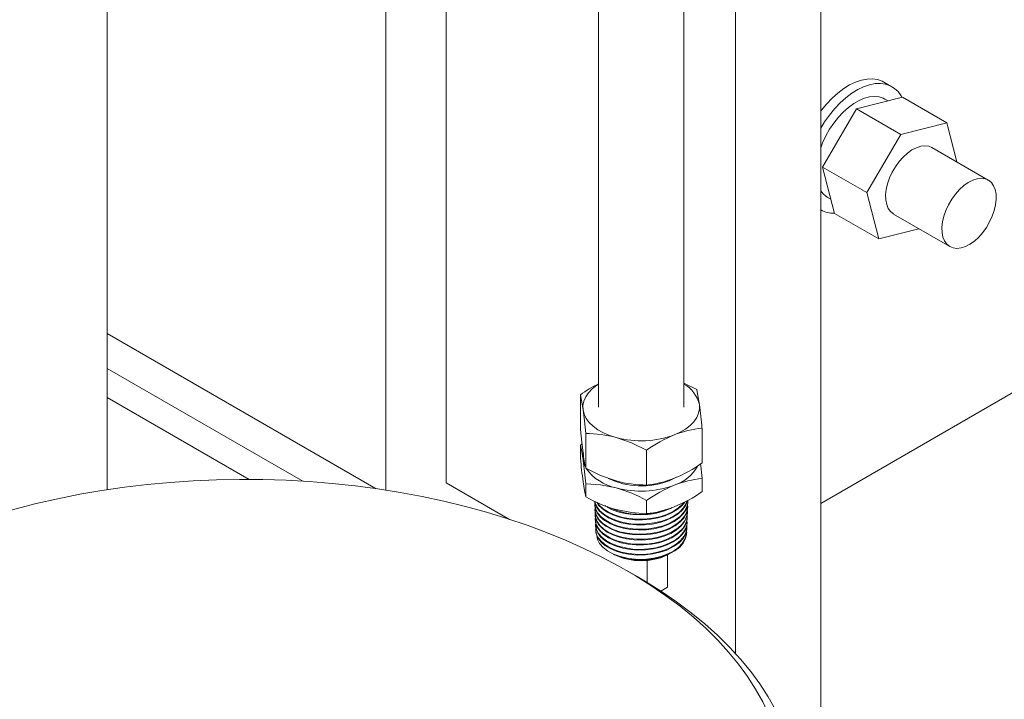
# Model space of a CAD drawing. Header units: millimetres. Extents: x 450 to 25135, y 150 to 17673.
# Tile 139 of 256: x 5165 to 5511, y 11427 to 11666. Entities that reach past the tile are written whole.
import ezdxf

# ---------------------------------------------------------------- set-up
doc = ezdxf.new("R2010")
doc.units = ezdxf.units.MM
doc.linetypes.add('SLD-Centrada-doble', pattern=[12.7, 6.35, -1.27, 1.27, -1.27, 1.27, -1.27])
doc.linetypes.add('SLD-Continua', pattern=[0])
doc.layers.add('COTAS', color=1, linetype='SLD-Continua')
doc.layers.add('OCULTA', color=8, linetype='SLD-Continua')

msp = doc.modelspace()

# ---------------------------------------------------------------- linework, layer by layer
at = {"color": 7, "linetype": 'SLD-Continua', "lineweight": 18, "ltscale": 30}
for p, q in [((5446.63, 11290.71), (5446.63, 11718.21)), ((5416.63, 11700.89), (5416.63, 11443.42)), ((5368.54, 11690.51), (5368.54, 11529.96)), ((5398.54, 11529.96), (5398.54, 11690.45))]:
    msp.add_line(p, q, dxfattribs=at)
at = {"layer": 'COTAS', "linetype": 'SLD-Continua', "lineweight": 18, "ltscale": 30}
for p, q in [((5398.54, 11538.4), (5403.05, 11536.21)), ((5362.18, 11522.1), (5362.18, 11534.35)), ((5364.04, 11508.47), (5364.04, 11520.73)), ((5404.91, 11510.34), (5404.91, 11522.59)), ((5362.71, 11517.01), (5362.18, 11516.66)), ((5362.18, 11516.66), (5362.18, 11512.03)), ((5385.41, 11502.6), (5385.41, 11514.85)), ((5364.04, 11503.03), (5364.04, 11498.4)), ((5404.91, 11504.9), (5404.91, 11500.27)), ((5367.18, 11495.84), (5367.18, 11495.59)), ((5385.41, 11497.16), (5385.41, 11492.52)), ((5399.94, 11496.47), (5399.95, 11496.73)), ((5367.24, 11494.04), (5367.25, 11493.78)), ((5367.31, 11492.23), (5367.32, 11491.98)), ((5399.8, 11492.87), (5399.81, 11493.12)), ((5399.87, 11494.67), (5399.88, 11494.93)), ((5367.38, 11490.43), (5367.39, 11490.18)), ((5399.66, 11489.26), (5399.67, 11489.52)), ((5399.73, 11491.07), (5399.74, 11491.32)), ((5367.45, 11488.63), (5367.46, 11488.38)), ((5367.52, 11486.83), (5367.53, 11486.57)), ((5399.52, 11485.66), (5399.53, 11485.91)), ((5399.59, 11487.46), (5399.6, 11487.72)), ((5373.11, 11478.61), (5373.88, 11478.22)), ((5373.99, 11478.16), (5374.18, 11478.07))]:
    msp.add_line(p, q, dxfattribs=at)
at = {"layer": 'COTAS', "linetype": 'SLD-Continua', "lineweight": 18, "ltscale": 30, "flags": 128}
for points in [[(5368.54, 11538.03), (5367.95, 11537.65), (5366.35, 11536.41), (5365.04, 11535.06), (5364.05, 11533.62), (5363.39, 11532.12), (5363.07, 11530.58), (5363.11, 11529.03)], [(5403.05, 11536.21), (5403.5, 11533.96), (5403.98, 11530.9)], [(5395.16, 11520.21), (5397.27, 11521.17), (5399.14, 11522.28), (5400.74, 11523.52), (5402.05, 11524.87), (5403.04, 11526.31), (5403.7, 11527.81), (5404.02, 11529.35), (5403.98, 11530.9)], [(5363.11, 11529.03), (5363.49, 11527.5), (5364.22, 11526.01), (5365.28, 11524.59), (5366.65, 11523.26), (5368.31, 11522.04), (5370.23, 11520.96), (5372.38, 11520.04), (5374.72, 11519.28)], [(5364.04, 11520.73), (5363.58, 11525.15), (5363.11, 11529.03)], [(5362.18, 11522.1), (5362.63, 11517.68), (5363.11, 11513.79)], [(5362.18, 11516.66), (5362.63, 11514.4), (5363.11, 11511.34)], [(5385.41, 11514.85), (5380.17, 11517.37), (5374.72, 11519.28)], [(5363.24, 11513.93), (5363.07, 11512.89), (5363.11, 11511.34)], [(5363.11, 11511.34), (5363.49, 11509.81), (5363.74, 11509.21)], [(5404.91, 11504.9), (5404.46, 11509.32), (5404.37, 11509.99)], [(5364.04, 11508.47), (5369.27, 11505.95), (5374.72, 11504.04)], [(5364.04, 11498.4), (5363.58, 11500.66), (5363.11, 11503.72)], [(5364.04, 11503.03), (5369.27, 11502.68), (5374.72, 11501.59)], [(5367.25, 11496.46), (5367.18, 11495.69), (5367.53, 11494.13), (5368.31, 11492.68), (5369.56, 11491.28), (5371.16, 11490.06), (5373.17, 11488.98), (5375.41, 11488.13), (5377.94, 11487.5), (5380.57, 11487.14), (5383.36, 11487.03), (5386.07, 11487.19), (5388.79, 11487.62), (5391.29, 11488.29), (5393.64, 11489.22), (5395.64, 11490.34), (5397.35, 11491.67), (5398.63, 11493.11), (5399.51, 11494.69), (5399.91, 11496.3), (5399.89, 11497.2)], [(5399.84, 11497.17), (5399.82, 11497.01), (5399.15, 11495.38), (5398.07, 11493.88), (5396.53, 11492.47), (5394.68, 11491.26), (5392.45, 11490.22), (5390.04, 11489.43), (5387.37, 11488.87), (5384.66, 11488.59), (5381.85, 11488.57), (5379.17, 11488.81), (5376.53, 11489.33), (5374.17, 11490.07), (5372, 11491.06), (5370.23, 11492.21), (5368.78, 11493.55), (5367.79, 11494.97), (5367.22, 11496.51), (5367.2, 11496.87)], [(5399.88, 11496.48), (5399.83, 11495.56), (5399.29, 11493.97), (5398.28, 11492.41), (5396.88, 11491.02), (5395.07, 11489.74), (5392.98, 11488.68), (5390.55, 11487.82), (5388.01, 11487.22), (5385.25, 11486.86), (5382.53, 11486.78), (5379.76, 11486.97), (5377.18, 11487.41), (5374.7, 11488.12), (5372.54, 11489.03), (5370.64, 11490.16), (5369.15, 11491.43), (5368.04, 11492.86), (5367.39, 11494.34), (5367.22, 11495.59)], [(5367.25, 11496.84), (5367.33, 11496.33), (5368.02, 11494.8), (5369.13, 11493.41), (5370.69, 11492.11), (5372.57, 11491.01), (5374.81, 11490.08), (5377.24, 11489.41), (5379.92, 11488.97), (5382.63, 11488.79), (5385.44, 11488.89), (5388.12, 11489.25), (5390.75, 11489.88), (5393.1, 11490.73), (5395.24, 11491.83), (5397, 11493.09), (5398.42, 11494.54), (5399.39, 11496.07), (5399.73, 11497.12)], [(5398.84, 11496.62), (5397.79, 11495.31), (5396.21, 11493.97), (5394.21, 11492.76), (5391.97, 11491.8), (5389.43, 11491.04), (5386.79, 11490.55), (5383.98, 11490.32), (5381.24, 11490.36), (5378.49, 11490.68), (5375.96, 11491.24), (5373.57, 11492.06), (5371.53, 11493.07), (5369.78, 11494.3), (5368.46, 11495.64), (5367.92, 11496.52)], [(5368.14, 11496.41), (5368.77, 11495.52), (5370.2, 11494.21), (5372.05, 11493.03), (5374.17, 11492.07), (5376.62, 11491.32), (5379.2, 11490.82), (5381.97, 11490.58), (5384.72, 11490.6), (5387.51, 11490.91), (5390.11, 11491.46), (5392.6, 11492.28), (5394.76, 11493.3), (5396.67, 11494.56), (5398.16, 11495.94), (5398.55, 11496.49)], [(5399.82, 11494.67), (5399.83, 11494.16), (5399.38, 11492.52), (5398.5, 11490.99), (5397.17, 11489.53), (5395.49, 11488.25), (5393.42, 11487.12), (5391.13, 11486.24), (5388.56, 11485.56), (5385.92, 11485.16), (5383.13, 11485.02), (5380.44, 11485.14), (5377.76, 11485.53), (5375.31, 11486.16), (5373.04, 11487.04), (5371.12, 11488.09), (5369.51, 11489.36), (5368.33, 11490.72), (5367.56, 11492.21), (5367.26, 11493.72), (5367.26, 11493.78)], [(5367.32, 11495.08), (5367.3, 11495.04), (5367.3, 11493.48), (5367.74, 11491.99), (5368.66, 11490.52), (5369.96, 11489.19), (5371.7, 11487.98), (5373.71, 11486.99), (5376.07, 11486.18), (5378.58, 11485.63), (5381.3, 11485.32), (5384, 11485.28), (5386.77, 11485.51), (5389.38, 11485.99), (5391.89, 11486.74), (5394.1, 11487.7), (5396.07, 11488.89), (5397.63, 11490.22), (5398.83, 11491.72), (5399.58, 11493.27), (5399.88, 11494.92), (5399.82, 11495.52)], [(5367.38, 11493.08), (5367.33, 11492.83), (5367.43, 11491.32), (5368, 11489.81), (5368.99, 11488.4), (5370.43, 11487.08), (5372.2, 11485.95), (5374.34, 11484.98), (5376.68, 11484.26), (5379.29, 11483.76), (5381.94, 11483.52), (5384.72, 11483.55), (5387.39, 11483.84), (5390.02, 11484.4), (5392.4, 11485.18), (5394.59, 11486.21), (5396.42, 11487.41), (5397.92, 11488.81), (5398.98, 11490.29), (5399.63, 11491.9), (5399.81, 11493.5), (5399.75, 11493.87)], [(5399.78, 11492.87), (5399.79, 11492.71), (5399.46, 11491.12), (5398.67, 11489.53), (5397.47, 11488.09), (5395.83, 11486.74), (5393.9, 11485.6), (5391.62, 11484.64), (5389.17, 11483.94), (5386.49, 11483.46), (5383.81, 11483.26), (5381.04, 11483.32), (5378.41, 11483.65), (5375.87, 11484.23), (5373.6, 11485.03), (5371.56, 11486.07), (5369.92, 11487.26), (5368.62, 11488.62), (5367.77, 11490.05), (5367.35, 11491.59), (5367.37, 11491.98)], [(5367.46, 11491.19), (5367.38, 11490.67), (5367.6, 11489.13), (5368.26, 11487.67), (5369.39, 11486.27), (5370.87, 11485.02), (5372.77, 11483.91), (5374.91, 11483.02), (5377.37, 11482.34), (5379.93, 11481.91), (5382.66, 11481.74), (5385.35, 11481.83), (5388.06, 11482.19), (5390.57, 11482.79), (5392.95, 11483.65), (5395.01, 11484.71), (5396.79, 11485.98), (5398.15, 11487.36), (5399.13, 11488.91), (5399.65, 11490.48), (5399.71, 11492.13), (5399.69, 11492.22)], [(5394.41, 11494.65), (5393.78, 11494.3), (5391.41, 11493.36), (5388.88, 11492.68), (5386.13, 11492.24), (5383.38, 11492.07), (5380.56, 11492.18), (5377.9, 11492.55), (5375.33, 11493.19), (5373.06, 11494.04), (5371.02, 11495.13), (5370.71, 11495.37)], [(5385.41, 11492.52), (5380.17, 11492.88), (5374.72, 11493.97)], [(5399.7, 11491.07), (5399.5, 11489.67), (5398.83, 11488.12), (5397.7, 11486.61), (5396.21, 11485.27), (5394.31, 11484.06), (5392.16, 11483.08), (5389.7, 11482.3), (5387.13, 11481.79), (5384.39, 11481.52), (5381.71, 11481.52), (5379, 11481.79), (5376.49, 11482.3), (5374.12, 11483.07), (5372.08, 11484.03), (5370.3, 11485.2), (5368.95, 11486.49), (5367.98, 11487.94), (5367.48, 11489.41), (5367.45, 11490.18)], [(5367.53, 11489.28), (5367.46, 11488.47), (5367.79, 11486.98), (5368.58, 11485.51), (5369.76, 11484.17), (5371.38, 11482.94), (5373.29, 11481.91), (5375.56, 11481.05), (5377.98, 11480.45), (5380.64, 11480.08), (5383.3, 11479.97), (5386.05, 11480.13), (5388.65, 11480.55), (5391.18, 11481.22), (5393.42, 11482.11), (5395.45, 11483.24), (5397.09, 11484.51), (5398.38, 11485.97), (5399.22, 11487.48), (5399.64, 11489.1), (5399.6, 11490.37)], [(5399.61, 11489.27), (5399.53, 11488.26), (5398.95, 11486.66), (5397.95, 11485.18), (5396.51, 11483.77), (5394.75, 11482.56), (5392.61, 11481.51), (5390.28, 11480.7), (5387.69, 11480.11), (5385.05, 11479.8), (5382.3, 11479.73), (5379.66, 11479.93), (5377.06, 11480.4), (5374.71, 11481.09), (5372.54, 11482.02), (5370.75, 11483.12), (5369.28, 11484.41), (5368.24, 11485.79), (5367.62, 11487.29), (5367.5, 11488.38)], [(5367.58, 11487.64), (5367.53, 11487.41), (5367.63, 11485.93), (5368.2, 11484.43), (5369.18, 11483.05), (5370.6, 11481.74), (5372.34, 11480.63), (5374.46, 11479.67), (5376.62, 11478.99), (5379.01, 11478.51), (5381.46, 11478.25), (5384.01, 11478.22), (5386.66, 11478.44), (5389.3, 11478.93), (5391.7, 11479.65), (5393.93, 11480.61), (5395.82, 11481.75), (5397.4, 11483.09), (5398.56, 11484.53), (5399.31, 11486.1), (5399.6, 11487.68), (5399.54, 11488.31)], [(5399.54, 11487.46), (5399.53, 11486.81), (5399.07, 11485.25), (5398.15, 11483.71), (5396.84, 11482.32), (5395.11, 11481.04), (5392.57, 11479.74), (5390.25, 11478.93), (5387.67, 11478.35), (5385.05, 11478.03), (5382.3, 11477.97), (5379.67, 11478.17), (5377.08, 11478.63), (5374.74, 11479.32), (5372.59, 11480.25), (5370.8, 11481.34), (5369.34, 11482.63), (5368.31, 11484), (5367.69, 11485.49), (5367.57, 11486.58)], [(5379.1, 11476.73), (5382.68, 11476.45), (5385.33, 11476.54), (5388.01, 11476.9), (5390.49, 11477.49), (5392.84, 11478.34), (5394.86, 11479.38), (5396.62, 11480.64), (5397.96, 11482.01), (5398.93, 11483.53), (5399.44, 11485.08), (5399.51, 11486.71), (5399.5, 11486.72)], [(5399.48, 11485.66), (5399.5, 11485.31), (5399.12, 11483.75), (5398.29, 11482.2), (5397.06, 11480.79), (5395.41, 11479.49), (5392.56, 11477.98)], [(5379.1, 11476.73), (5375.78, 11477.53), (5373.58, 11478.38), (5371.67, 11479.44), (5370.11, 11480.66), (5368.93, 11482.02), (5368.19, 11483.46), (5367.88, 11484.96), (5367.89, 11485.02)], [(5381.88, 11476.15), (5385.79, 11476.27), (5388.53, 11476.8)]]:
    msp.add_lwpolyline(points, dxfattribs=at)
at = {"layer": 'COTAS', "linetype": 'SLD-Centrada-doble', "lineweight": 18, "ltscale": 30, "flags": 128}
msp.add_lwpolyline([(5393.32, 11504.07), (5395.24, 11504.95), (5395.97, 11505.37)], dxfattribs=at)
at = {"layer": 'COTAS', "linetype": 'SLD-Continua', "lineweight": 18, "ltscale": 900}
for centre, radius, start, end in [((5387.8, 11498.6), 43.99, 115.9667, 125.6354), ((5393.32, 11528.41), 10.95, 13.1262, 61.4879), ((5299.81, 11520.67), 63.85, 7.5244, 12.3691), ((5204.42, 11504.29), 201.32, 5.2146, 7.5936), ((5363.92, 11479.58), 41.15, 74.772, 89.8288), ((5383.49, 11551.58), 33.46, 254.8127, 290.4108), ((5415.16, 11472.33), 51.89, 112.668, 124.983), ((5408.67, 11485.98), 36.8, 95.8582, 111.5355), ((5426.41, 11522.15), 63.85, 187.5244, 192.3691), ((5562.66, 11530.32), 201.32, 185.2146, 187.5936), ((5163.55, 11484.74), 201.32, 5.2146, 7.5936), ((5376.44, 11550.54), 49.26, 292.3387, 305.3123), ((5378.31, 11518.73), 17.51, 216.1472, 258.1802), ((5390.81, 11516.19), 14.34, 287.6429, 330.9925), ((5385.53, 11543.74), 41.15, 254.772, 269.8288), ((5383.49, 11533.88), 33.46, 254.8127, 290.4108), ((5381.51, 11539.78), 37.39, 275.9831, 291.4106), ((5415.2, 11454.56), 51.98, 112.6787, 124.9723), ((5408.66, 11468.31), 36.78, 95.8553, 111.5384), ((5361.24, 11454.02), 49.45, 60.7411, 74.176), ((5376.44, 11540.47), 49.26, 292.3384, 305.3127), ((5388.21, 11541.54), 49.45, 240.7411, 254.176), ((5383.18, 11517.81), 25.55, 242.8544, 291.3315), ((5381.51, 11529.72), 37.4, 275.9846, 291.4091), ((5383.58, 11499.52), 23.34, 245.5484, 292.6405), ((5382.8, 11495.95), 19.82, 243.6628, 267.3515), ((5383.54, 11497.99), 22.01, 244.8333, 295.1667), ((5383.52, 11502.34), 25.99, 260.214, 290.3632), ((5383.91, 11496.87), 20.82, 264.4109, 296.5751)]:
    msp.add_arc(centre, radius, start, end, dxfattribs=at)
at = {"layer": 'COTAS', "linetype": 'SLD-Centrada-doble', "lineweight": 18, "ltscale": 900}
msp.add_arc((5383.6, 11529.24), 26.98, 244.2774, 291.1138, dxfattribs=at)
at = {"layer": 'OCULTA', "linetype": 'SLD-Continua', "lineweight": 18, "ltscale": 30}
for p, q in [((5195.81, 11500.95), (5195.81, 12809.3)), ((5314.95, 12789.77), (5314.95, 11503.41)), ((5293.74, 11500.78), (5293.74, 12777.52)), ((5293.74, 11500.78), (5293.74, 12777.52)), ((5293.74, 11500.78), (5293.74, 12777.52)), ((5471.7, 11642.63), (5468.87, 11644.27)), ((5459.27, 11634.84), (5475.4, 11638.97)), ((5470.31, 11637.66), (5469.2, 11638.3)), ((5475.4, 11638.97), (5490.95, 11629.99)), ((5447.32, 11614.41), (5459.27, 11634.84)), ((5459.27, 11634.84), (5474.83, 11625.86)), ((5474.83, 11625.86), (5490.95, 11629.99)), ((5490.95, 11629.99), (5494.48, 11616.21)), ((5462.88, 11605.43), (5474.83, 11625.86)), ((5505.55, 11609.82), (5485.75, 11621.25)), ((5451.5, 11598.1), (5447.32, 11614.41)), ((5447.32, 11614.41), (5462.88, 11605.43)), ((5448.91, 11603.84), (5450.22, 11603.09)), ((5449.31, 11603.6), (5449.31, 11603.61)), ((5449.31, 11603.6), (5450.22, 11603.08)), ((5467.05, 11589.12), (5462.88, 11605.43)), ((5446.63, 11599.38), (5446.71, 11599.33)), ((5451.5, 11598.1), (5467.05, 11589.12)), ((5472.25, 11597.86), (5492.05, 11586.43)), ((5481.15, 11592.73), (5467.05, 11589.12)), ((5290.32, 11501.3), (5195.81, 11555.86)), ((5264.52, 11503.94), (5195.81, 11543.61)), ((5527.28, 11542.7), (5446.63, 11496.14)), ((5527.28, 11542.7), (5446.63, 11496.14)), ((5527.28, 11542.7), (5446.63, 11496.14)), ((5527.28, 11542.7), (5446.63, 11496.14)), ((5245.76, 11504.57), (5195.81, 11533.4)), ((5314.95, 11503.41), (5337.27, 11490.52)), ((5385.67, 11476.13), (5385.67, 11468.31)), ((5392.74, 11477.98), (5392.74, 11466.67)), ((5382.15, 11470.39), (5378.62, 11472.43)), ((5390.4, 11465.32), (5392.74, 11466.67))]:
    msp.add_line(p, q, dxfattribs=at)
at = {"layer": 'OCULTA', "linetype": 'SLD-Continua', "lineweight": 18, "ltscale": 30, "flags": 128}
for points in [[(5446.63, 11634.02), (5446.86, 11634.33), (5448.69, 11636.57), (5450.63, 11638.6), (5452.65, 11640.42), (5454.72, 11641.98), (5456.81, 11643.27), (5458.9, 11644.28), (5460.95, 11644.97), (5462.94, 11645.36), (5464.83, 11645.42), (5466.61, 11645.17), (5468.24, 11644.6), (5468.87, 11644.27)], [(5446.63, 11628.07), (5448, 11630.3), (5449.69, 11632.7), (5451.52, 11634.93), (5453.46, 11636.97), (5455.48, 11638.79), (5457.55, 11640.35), (5459.64, 11641.64), (5461.73, 11642.64), (5463.78, 11643.34), (5465.77, 11643.73), (5467.66, 11643.79), (5469.44, 11643.54), (5471.07, 11642.96), (5472.54, 11642.08), (5473.82, 11640.91), (5474.89, 11639.45), (5475.2, 11638.91)], [(5446.63, 11621.19), (5447.32, 11622.97), (5448.44, 11625.36), (5449.75, 11627.67), (5451.22, 11629.86), (5452.84, 11631.89), (5454.57, 11633.74), (5456.38, 11635.35), (5458.24, 11636.72), (5460.12, 11637.81), (5461.98, 11638.6), (5463.79, 11639.08), (5465.52, 11639.24), (5467.14, 11639.08), (5468.62, 11638.6), (5469.2, 11638.3)], [(5472.19, 11597.9), (5471.18, 11598.72), (5470.39, 11599.84), (5469.83, 11601.22), (5469.52, 11602.82), (5469.47, 11604.61), (5469.68, 11606.54), (5470.14, 11608.55), (5470.85, 11610.58), (5471.78, 11612.59), (5472.91, 11614.51), (5474.2, 11616.3), (5475.62, 11617.91), (5477.14, 11619.29), (5478.7, 11620.4), (5480.28, 11621.21), (5481.82, 11621.71), (5483.28, 11621.88), (5484.63, 11621.71), (5485.75, 11621.25)], [(5505.62, 11609.78), (5504.43, 11610.28), (5503.08, 11610.45), (5501.62, 11610.28), (5500.08, 11609.78), (5498.5, 11608.97), (5496.93, 11607.86), (5495.42, 11606.48), (5494, 11604.87), (5492.7, 11603.08), (5491.58, 11601.16), (5490.65, 11599.15), (5489.94, 11597.12), (5489.48, 11595.11), (5489.27, 11593.18), (5489.32, 11591.39), (5489.63, 11589.79), (5490.19, 11588.41), (5490.98, 11587.29), (5491.99, 11586.47), (5493.18, 11585.97), (5494.53, 11585.8), (5495.99, 11585.97), (5497.53, 11586.46), (5499.1, 11587.28), (5500.67, 11588.39), (5502.18, 11589.77), (5503.61, 11591.37), (5504.9, 11593.16), (5506.03, 11595.09), (5506.95, 11597.09), (5507.66, 11599.13), (5508.13, 11601.14), (5508.34, 11603.06), (5508.29, 11604.85), (5507.98, 11606.46), (5507.42, 11607.84), (5506.63, 11608.96), (5505.62, 11609.78)], [(5159.98, 11296.58), (5167.37, 11294.58), (5174.91, 11292.76), (5182.58, 11291.14), (5190.36, 11289.7), (5198.24, 11288.46), (5206.2, 11287.42), (5214.24, 11286.58), (5222.33, 11285.93), (5230.46, 11285.49), (5238.61, 11285.25), (5246.78, 11285.21), (5254.94, 11285.37), (5263.08, 11285.74), (5271.19, 11286.31), (5279.25, 11287.08), (5287.24, 11288.05), (5295.16, 11289.21), (5302.98, 11290.57), (5310.69, 11292.13), (5318.28, 11293.87), (5325.73, 11295.8), (5333.03, 11297.91), (5340.17, 11300.2), (5347.12, 11302.67), (5353.89, 11305.31), (5360.46, 11308.11), (5366.81, 11311.08), (5372.94, 11314.19), (5378.83, 11317.46), (5384.47, 11320.87), (5389.85, 11324.42), (5394.96, 11328.1), (5399.79, 11331.9), (5404.34, 11335.81), (5408.59, 11339.84), (5412.53, 11343.97), (5416.17, 11348.19), (5419.48, 11352.5), (5422.48, 11356.89), (5425.14, 11361.34), (5427.47, 11365.86), (5429.46, 11370.43), (5431.11, 11375.05), (5432.42, 11379.71), (5433.37, 11384.39), (5433.98, 11389.09), (5434.23, 11393.8), (5434.14, 11398.52), (5433.69, 11403.22), (5432.9, 11407.92), (5431.75, 11412.58), (5430.26, 11417.22), (5428.43, 11421.81), (5426.25, 11426.36), (5423.74, 11430.85), (5420.9, 11435.27), (5417.73, 11439.61), (5414.24, 11443.87), (5410.44, 11448.05), (5406.33, 11452.12), (5401.92, 11456.09), (5397.21, 11459.94), (5392.23, 11463.68), (5386.97, 11467.29), (5381.45, 11470.76), (5375.68, 11474.09), (5369.66, 11477.28), (5363.41, 11480.32), (5356.94, 11483.19), (5350.26, 11485.91), (5343.39, 11488.45), (5336.33, 11490.83), (5329.1, 11493.02), (5321.72, 11495.04), (5314.19, 11496.87), (5306.53, 11498.51), (5298.76, 11499.96), (5290.89, 11501.21), (5282.93, 11502.27), (5274.9, 11503.13), (5266.82, 11503.79), (5258.69, 11504.25), (5250.53, 11504.51), (5242.37, 11504.56), (5234.2, 11504.42), (5226.06, 11504.07), (5217.95, 11503.51), (5209.89, 11502.76), (5201.89, 11501.81), (5193.97, 11500.66), (5186.14, 11499.32), (5178.42, 11497.78), (5170.82, 11496.05), (5163.36, 11494.13), (5156.04, 11492.04), (5148.89, 11489.76), (5141.92, 11487.3), (5135.13, 11484.68), (5128.55, 11481.89), (5122.18, 11478.94), (5116.03, 11475.83), (5110.13, 11472.58), (5104.47, 11469.18), (5099.07, 11465.64), (5093.93, 11461.98), (5089.08, 11458.19), (5084.51, 11454.28), (5080.23, 11450.26), (5076.26, 11446.14), (5072.6, 11441.92), (5069.26, 11437.62), (5066.24, 11433.24), (5063.55, 11428.79), (5061.19, 11424.28), (5059.17, 11419.71), (5057.5, 11415.09), (5056.16, 11410.44), (5055.18, 11405.76), (5054.55, 11401.06), (5054.26, 11396.35), (5054.33, 11391.64), (5054.74, 11386.93), (5055.51, 11382.23), (5056.63, 11377.56), (5058.09, 11372.92), (5059.9, 11368.33), (5062.05, 11363.78), (5064.53, 11359.29), (5067.35, 11354.86), (5070.49, 11350.51), (5073.95, 11346.24)], [(5382.15, 11470.39), (5385.03, 11468.69), (5390.65, 11465.16), (5396, 11461.49), (5401.08, 11457.7), (5405.87, 11453.78), (5410.37, 11449.75), (5414.56, 11445.62), (5418.45, 11441.38), (5422.02, 11437.06), (5425.27, 11432.64), (5428.19, 11428.16), (5430.78, 11423.6), (5433.03, 11418.99), (5434.94, 11414.32), (5436.5, 11409.61), (5437.71, 11404.87), (5438.58, 11400.1), (5439.09, 11395.32), (5439.24, 11390.53), (5439.05, 11385.74), (5438.5, 11380.95), (5437.59, 11376.19), (5436.34, 11371.45), (5434.74, 11366.74), (5432.79, 11362.08), (5430.5, 11357.48), (5427.88, 11352.93), (5424.92, 11348.45), (5421.63, 11344.05), (5418.02, 11339.73), (5414.1, 11335.51), (5409.86, 11331.38), (5405.33, 11327.37), (5400.51, 11323.46), (5395.4, 11319.68), (5390.02, 11316.03), (5384.37, 11312.52), (5378.47, 11309.15), (5372.33, 11305.92), (5365.95, 11302.85), (5359.36, 11299.94), (5352.55, 11297.19), (5345.55, 11294.62), (5338.36, 11292.21), (5331.01, 11289.99), (5323.49, 11287.95), (5315.84, 11286.09), (5308.05, 11284.43), (5300.15, 11282.96), (5292.14, 11281.68), (5284.05, 11280.6), (5275.89, 11279.72), (5267.67, 11279.05), (5259.41, 11278.57), (5251.12, 11278.3), (5242.81, 11278.23), (5234.51, 11278.37), (5226.23, 11278.71), (5217.98, 11279.26), (5209.78, 11280), (5201.64, 11280.95), (5193.58, 11282.1), (5185.61, 11283.44), (5177.74, 11284.98), (5170, 11286.71)]]:
    msp.add_lwpolyline(points, dxfattribs=at)
at = {"layer": 'OCULTA', "linetype": 'SLD-Continua', "lineweight": 18, "ltscale": 900}
for centre, radius, start, end in [((5453.05, 11610.05), 7.46, 210.5611, 236.2841), ((5451.19, 11607.31), 9.15, 240.6507, 271.8228)]:
    msp.add_arc(centre, radius, start, end, dxfattribs=at)

doc.saveas('drawing.dxf')
